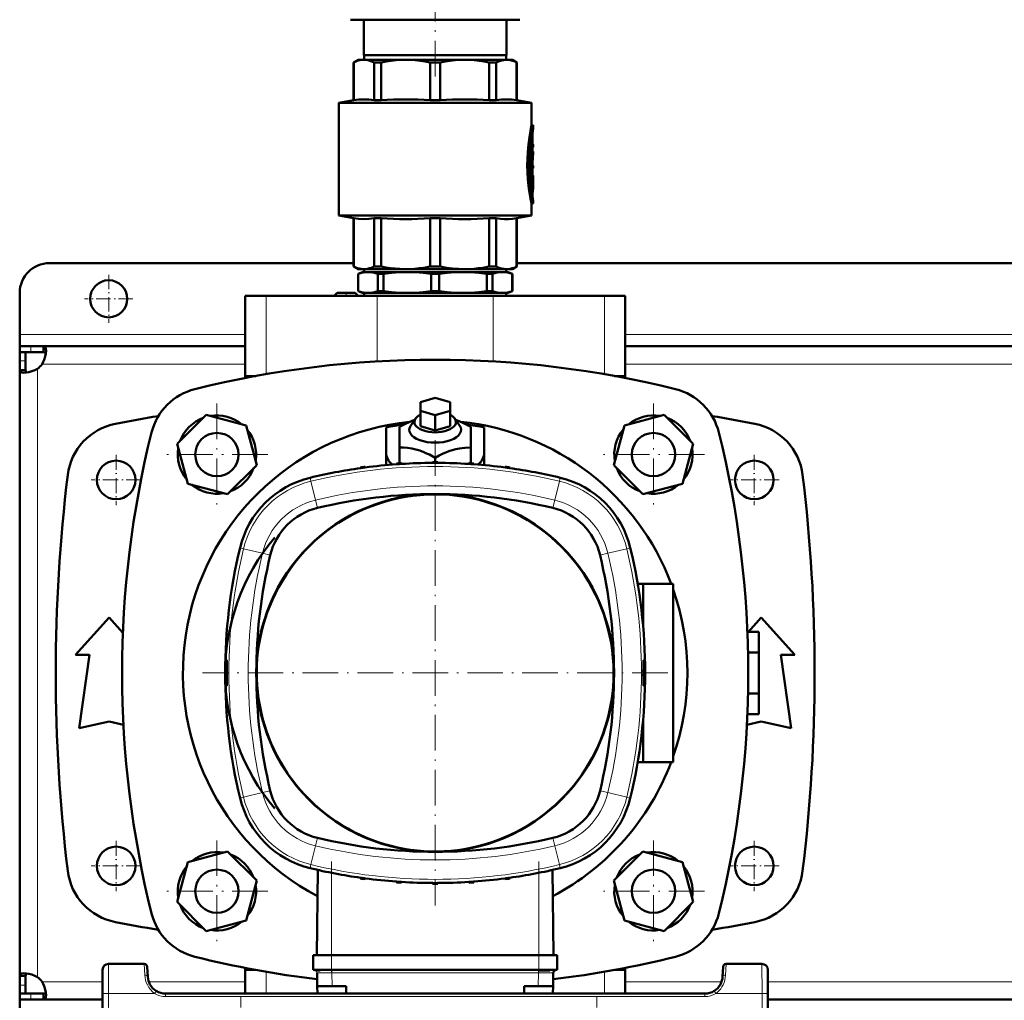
# Model space of a CAD drawing. Extents: x -1358 to 1757, y -1516 to 612.
# Tile 4 of 82: x -163 to 169, y -1279 to -949. Entities that reach past the tile are written whole.
import ezdxf

# ---------------------------------------------------------------- set-up
doc = ezdxf.new("R2010")
doc.units = 0
doc.linetypes.add('DASHDOT', pattern=[18.5, 12, -3, 0.5, -3])

msp = doc.modelspace()

# ---------------------------------------------------------------- linework, layer by layer
at = {"color": 7, "linetype": 'DASHDOT', "lineweight": 18}
for p, q in [((-23.21, -967.6), (-23.21, -900.63)), ((-96.75, -1077.82), (-96.75, -1112.14)), ((50.33, -1077.82), (50.33, -1112.14)), ((-23.22, -1090.18), (-23.22, -1246.87)), ((-79.59, -1094.98), (-113.91, -1094.98)), ((67.49, -1094.98), (33.17, -1094.98)), ((55.12, -1168.52), (-101.56, -1168.52)), ((-96.75, -1224.9), (-96.75, -1259.22)), ((50.33, -1224.9), (50.33, -1259.22)), ((-58.12, -1232.01), (-58.12, -1266.39)), ((11.68, -1232.01), (11.68, -1266.39)), ((-79.59, -1242.06), (-113.91, -1242.06)), ((67.49, -1242.06), (33.17, -1242.06))]:
    msp.add_line(p, q, dxfattribs=at)
at = {"color": 7, "lineweight": 50}
for p, q in [((-51.71, -948.52), (-43.36, -948.52)), ((-47.21, -960.52), (-47.21, -948.52)), ((-43.36, -948.52), (5.29, -948.52)), ((0.79, -960.52), (0.79, -948.52)), ((-49.21, -962.02), (-50.71, -962.89)), ((-49.21, -962.02), (-47.23, -962.02)), ((-47.23, -962.02), (-33.16, -962.02)), ((-23.21, -960.52), (-47.21, -960.52)), ((-47.11, -960.52), (-47.11, -962.02)), ((-33.16, -962.02), (-13.26, -962.02)), ((0.79, -960.52), (-23.21, -960.52)), ((-13.26, -962.02), (0.81, -962.02)), ((0.69, -960.52), (0.69, -962.02)), ((0.81, -962.02), (2.79, -962.02)), ((2.79, -962.02), (4.29, -962.89)), ((-50.71, -962.89), (-50.66, -962.89)), ((-50.71, -975.64), (-50.71, -962.89)), ((-50.66, -975.64), (-50.66, -962.89)), ((-43.8, -962.89), (-41.44, -962.89)), ((-43.8, -962.89), (-43.8, -975.64)), ((-41.44, -975.64), (-41.44, -962.89)), ((-24.88, -962.89), (-21.54, -962.89)), ((-24.88, -962.89), (-24.88, -975.64)), ((-21.54, -975.64), (-21.54, -962.89)), ((-4.98, -962.89), (-2.62, -962.89)), ((-4.98, -962.89), (-4.98, -975.64)), ((-2.62, -975.64), (-2.62, -962.89)), ((4.29, -962.89), (4.24, -962.89)), ((4.24, -962.89), (4.24, -975.64)), ((4.29, -975.64), (4.29, -962.89)), ((-50.71, -975.64), (-55.71, -976.52)), ((-23.21, -976.52), (-55.71, -976.52)), ((-55.71, -1014.52), (-55.71, -976.52)), ((-50.66, -975.64), (-50.71, -975.64)), ((-43.8, -975.64), (-41.44, -975.64)), ((-24.88, -975.64), (-21.54, -975.64)), ((-23.21, -976.52), (9.29, -976.52)), ((-4.98, -975.64), (-2.62, -975.64)), ((4.24, -975.64), (4.29, -975.64)), ((4.29, -975.64), (9.29, -976.52)), ((9.29, -984.07), (9.29, -976.52)), ((9.29, -984.07), (9.79, -984.07)), ((9.79, -984.97), (9.79, -984.07)), ((9.29, -989.32), (9.29, -987.96)), ((9.63, -986.92), (9.63, -990.52)), ((9.02, -990.05), (9.02, -999.61)), ((9.58, -989.32), (9.11, -989.32)), ((9.52, -989.77), (9.52, -999.61)), ((9.63, -994.45), (9.63, -989.77)), ((9.63, -990.52), (9.72, -990.52)), ((9.63, -991.42), (9.72, -991.42)), ((9.72, -990.52), (9.79, -990.52)), ((9.79, -991.42), (9.72, -991.42)), ((9.79, -991.42), (9.79, -990.52)), ((9.79, -992.93), (9.63, -992.93)), ((9.79, -993.81), (9.79, -992.93)), ((9.63, -997.6), (9.63, -996.23)), ((9.63, -996.23), (9.63, -997.6)), ((9.63, -997.6), (9.79, -997.6)), ((9.63, -998.5), (9.63, -1001.02)), ((9.79, -998.5), (9.63, -998.5)), ((9.63, -999.61), (9.63, -998.5)), ((9.79, -998.5), (9.79, -997.6)), ((9.02, -1001.47), (9.02, -1004.47)), ((9.58, -1000.06), (9.07, -1000.06)), ((9.07, -1001.02), (9.58, -1001.02)), ((9.29, -1001.02), (9.29, -1000.06)), ((9.52, -1001.47), (9.52, -1004.47)), ((9.58, -1001.02), (9.79, -1001.02)), ((9.79, -1001.92), (9.79, -1001.02)), ((9.02, -1004.49), (9.02, -1004.47)), ((9.58, -1004.92), (9.07, -1004.92)), ((9.29, -1006.59), (9.29, -1004.92)), ((9.63, -1004.47), (9.63, -1002.16)), ((9.74, -1002.51), (9.63, -1002.51)), ((9.79, -1001.92), (9.65, -1001.92)), ((9.78, -1001.92), (9.78, -1003.36)), ((9.79, -1004.64), (9.79, -1003.59)), ((9.29, -1010.47), (9.79, -1010.47)), ((9.29, -1014.52), (9.29, -1010.47)), ((9.79, -1010.47), (9.79, -1009.57)), ((-55.71, -1014.52), (-23.21, -1014.52)), ((-50.71, -1015.4), (-55.71, -1014.52)), ((-23.21, -1014.52), (9.29, -1014.52)), ((4.29, -1015.4), (9.29, -1014.52)), ((-50.71, -1015.4), (-50.66, -1015.4)), ((-50.71, -1031.66), (-50.71, -1015.4)), ((-50.66, -1031.66), (-50.66, -1015.4)), ((-43.8, -1015.4), (-41.44, -1015.4)), ((-43.8, -1015.4), (-43.8, -1031.66)), ((-41.44, -1031.66), (-41.44, -1015.4)), ((-24.88, -1015.4), (-23.21, -1015.4)), ((-24.88, -1015.4), (-24.88, -1031.66)), ((-23.21, -1015.4), (-21.54, -1015.4)), ((-21.54, -1031.66), (-21.54, -1015.4)), ((-4.98, -1015.4), (-2.62, -1015.4)), ((-4.98, -1015.4), (-4.98, -1031.66)), ((-2.62, -1031.66), (-2.62, -1015.4)), ((4.24, -1015.4), (4.29, -1015.4)), ((4.24, -1015.4), (4.24, -1031.66)), ((4.29, -1031.66), (4.29, -1015.4)), ((-50.71, -1030.52), (-153.21, -1030.52)), ((-50.71, -1031.66), (-50.66, -1031.66)), ((-49.21, -1032.52), (-50.71, -1031.66)), ((-43.8, -1031.66), (-41.44, -1031.66)), ((-24.88, -1031.66), (-23.21, -1031.66)), ((-23.21, -1031.66), (-21.54, -1031.66)), ((-4.98, -1031.66), (-2.62, -1031.66)), ((2.79, -1032.52), (4.29, -1031.66)), ((4.24, -1031.66), (4.29, -1031.66)), ((269.29, -1030.52), (4.29, -1030.52)), ((-49.21, -1032.52), (-47.23, -1032.52)), ((-47.71, -1033.52), (-49.21, -1034.07)), ((-49.17, -1034.07), (-49.21, -1034.07)), ((-49.21, -1039.98), (-49.21, -1034.07)), ((-49.17, -1039.98), (-49.17, -1034.07)), ((-45.84, -1033.52), (-47.71, -1033.52)), ((-47.23, -1032.52), (-33.16, -1032.52)), ((-47.11, -1033.52), (-47.11, -1032.52)), ((-32.58, -1033.52), (-45.84, -1033.52)), ((-42.51, -1039.98), (-42.51, -1034.07)), ((-40.63, -1034.07), (-42.51, -1034.07)), ((-40.63, -1039.98), (-40.63, -1034.07)), ((-33.16, -1032.52), (-23.21, -1032.52)), ((-23.21, -1033.52), (-32.58, -1033.52)), ((-24.54, -1039.98), (-24.54, -1034.07)), ((-23.21, -1034.07), (-24.54, -1034.07)), ((-23.21, -1032.52), (-13.26, -1032.52)), ((-13.83, -1033.52), (-23.21, -1033.52)), ((-21.87, -1034.07), (-23.21, -1034.07)), ((-21.87, -1039.98), (-21.87, -1034.07)), ((-0.57, -1033.52), (-13.83, -1033.52)), ((-13.26, -1032.52), (0.81, -1032.52)), ((-3.9, -1034.07), (-5.79, -1034.07)), ((-5.79, -1039.98), (-5.79, -1034.07)), ((-3.9, -1039.98), (-3.9, -1034.07)), ((1.29, -1033.52), (-0.57, -1033.52)), ((0.69, -1033.52), (0.69, -1032.52)), ((0.81, -1032.52), (2.79, -1032.52)), ((1.29, -1033.52), (2.79, -1034.07)), ((2.76, -1039.98), (2.76, -1034.07)), ((2.79, -1034.07), (2.76, -1034.07)), ((2.79, -1039.98), (2.79, -1034.07)), ((-163.21, -1054.52), (-163.21, -1040.52)), ((-87.21, -1041.52), (-80.21, -1041.52)), ((-87.21, -1068.52), (-87.21, -1041.52)), ((-42.71, -1041.52), (-80.21, -1041.52)), ((-56.21, -1040.52), (-57.21, -1041.52)), ((-49.21, -1041.52), (-57.21, -1041.52)), ((-50.21, -1040.52), (-56.21, -1040.52)), ((-50.21, -1040.52), (-49.21, -1041.52)), ((-49.17, -1039.98), (-49.21, -1039.98)), ((-47.71, -1040.52), (-49.21, -1039.98)), ((-45.84, -1040.52), (-47.71, -1040.52)), ((-47.11, -1041.52), (-47.11, -1040.52)), ((-32.58, -1040.52), (-45.84, -1040.52)), ((-42.71, -1041.52), (-3.71, -1041.52)), ((-40.63, -1039.98), (-42.51, -1039.98)), ((-23.21, -1040.52), (-32.58, -1040.52)), ((-23.21, -1039.98), (-24.54, -1039.98)), ((-21.87, -1039.98), (-23.21, -1039.98)), ((-13.83, -1040.52), (-23.21, -1040.52)), ((-0.57, -1040.52), (-13.83, -1040.52)), ((-3.9, -1039.98), (-5.79, -1039.98)), ((33.79, -1041.52), (-3.71, -1041.52)), ((1.29, -1040.52), (-0.57, -1040.52)), ((0.69, -1041.52), (0.69, -1040.52)), ((1.29, -1040.52), (2.79, -1039.98)), ((2.79, -1039.98), (2.76, -1039.98)), ((33.79, -1041.52), (40.79, -1041.52)), ((40.79, -1068.52), (40.79, -1041.52)), ((-163.21, -1058.52), (-163.21, -1054.52)), ((-163.21, -1058.52), (-163.21, -1060.52)), ((-159.51, -1058.52), (-163.21, -1058.52)), ((-163.21, -1060.52), (-163.12, -1060.52)), ((-163.21, -1060.52), (-163.21, -1063.39)), ((-159.51, -1060.52), (-163.21, -1060.52)), ((-161.21, -1060.52), (-161.21, -1063.39)), ((-155.18, -1058.52), (-159.51, -1058.52)), ((-159.51, -1060.52), (-155.18, -1060.52)), ((-155.18, -1058.52), (-155.18, -1060.52)), ((-87.21, -1058.52), (-155.18, -1058.52)), ((232.79, -1058.52), (40.79, -1058.52)), ((-163.21, -1063.39), (-163.21, -1066.55)), ((-161.21, -1066.55), (-161.21, -1063.39)), ((-163.21, -1066.55), (-161.21, -1066.55)), ((-163.21, -1066.55), (-163.21, -1168.52)), ((-87.21, -1068.52), (-83.67, -1068.52)), ((-87.21, -1069.19), (-87.21, -1068.52)), ((-83.67, -1068.52), (-87.21, -1068.52)), ((37.26, -1068.52), (40.79, -1068.52)), ((40.79, -1068.52), (37.26, -1068.52)), ((40.79, -1069.19), (40.79, -1068.52)), ((-28.21, -1077.36), (-23.21, -1075.92)), ((-28.21, -1080.25), (-28.21, -1077.36)), ((-23.21, -1075.92), (-18.21, -1077.36)), ((-18.21, -1077.36), (-18.21, -1080.25)), ((-23.21, -1081.69), (-28.21, -1080.25)), ((-28.21, -1085.44), (-28.21, -1080.25)), ((-18.21, -1080.25), (-23.21, -1081.69)), ((-18.21, -1085.44), (-18.21, -1080.25)), ((-100.33, -1081.6), (-110.13, -1091.4)), ((-86.95, -1085.19), (-100.33, -1081.6)), ((-29.81, -1082.83), (-31.44, -1085.14)), ((-23.21, -1086.89), (-23.21, -1081.69)), ((-16.61, -1082.83), (-14.98, -1085.14)), ((53.92, -1081.6), (40.53, -1085.19)), ((63.71, -1091.4), (53.92, -1081.6)), ((-83.36, -1098.57), (-86.95, -1085.19)), ((-39.71, -1085.82), (-39.71, -1094.39)), ((-35.21, -1092.59), (-35.21, -1085.66)), ((-23.21, -1086.89), (-28.21, -1085.44)), ((-18.21, -1085.44), (-23.21, -1086.89)), ((-11.21, -1085.66), (-11.21, -1092.59)), ((-6.71, -1085.82), (-6.71, -1094.39)), ((40.53, -1085.19), (36.95, -1098.57)), ((-110.13, -1091.4), (-106.55, -1104.78)), ((60.13, -1104.78), (63.71, -1091.4)), ((-39.71, -1094.39), (-39.71, -1098.53)), ((-35.21, -1097.86), (-35.21, -1092.59)), ((-11.21, -1097.86), (-11.21, -1092.59)), ((-6.71, -1098.53), (-6.71, -1094.39)), ((-36.25, -1098.25), (-36.25, -1098)), ((-35.02, -1097.91), (-35.21, -1097.86)), ((-34.52, -1098.13), (-34.53, -1097.88)), ((-34.31, -1098.12), (-34.52, -1098.05)), ((-24.11, -1097.78), (-24.1, -1097.53)), ((-23.21, -1097.52), (-23.21, -1096.05)), ((-22.33, -1097.78), (-22.33, -1097.53)), ((-11.91, -1098.06), (-12.11, -1098.12)), ((-11.91, -1098.13), (-11.91, -1097.88)), ((-11.21, -1097.86), (-11.4, -1097.91)), ((-10.18, -1098.25), (-10.19, -1098)), ((-93.16, -1108.37), (-83.36, -1098.57)), ((-48.35, -1099.54), (-48.34, -1099.29)), ((-46.76, -1099.32), (-46.77, -1099.07)), ((0.33, -1099.32), (0.34, -1099.07)), ((1.92, -1099.54), (1.91, -1099.29)), ((36.95, -1098.57), (46.74, -1108.37)), ((-106.55, -1104.78), (-93.16, -1108.37)), ((46.74, -1108.37), (60.13, -1104.78)), ((45.01, -1138.52), (46.85, -1138.52)), ((46.85, -1138.52), (46.85, -1152.87)), ((57.02, -1138.52), (46.85, -1138.52)), ((57.02, -1198.52), (57.02, -1138.52)), ((-144.43, -1162.4), (-133.06, -1149.9)), ((-133.06, -1149.9), (-128.44, -1154.98)), ((82.3, -1154.67), (86.64, -1149.9)), ((86.64, -1149.9), (98.02, -1162.4)), ((82, -1154.67), (85.79, -1154.67)), ((85.79, -1154.67), (85.79, -1161.59)), ((-139.68, -1162.4), (-144.43, -1162.4)), ((-143.18, -1187.15), (-139.68, -1162.4)), ((82.22, -1161.59), (85.79, -1161.59)), ((85.79, -1161.59), (85.79, -1175.45)), ((93.27, -1162.4), (96.77, -1187.15)), ((98.02, -1162.4), (93.27, -1162.4)), ((-163.21, -1270.49), (-163.21, -1168.52)), ((82.22, -1175.45), (85.79, -1175.45)), ((85.79, -1175.45), (85.79, -1182.38)), ((46.85, -1184.17), (46.85, -1198.52)), ((82, -1182.38), (85.79, -1182.38)), ((-133.06, -1184.9), (-143.18, -1187.15)), ((-128.25, -1185.97), (-133.06, -1184.9)), ((86.64, -1184.9), (81.84, -1185.97)), ((96.77, -1187.15), (86.64, -1184.9)), ((45.01, -1198.52), (46.85, -1198.52)), ((46.85, -1198.52), (57.02, -1198.52)), ((-93.16, -1228.68), (-106.55, -1232.26)), ((-83.36, -1238.48), (-93.16, -1228.68)), ((46.74, -1228.68), (36.95, -1238.48)), ((60.13, -1232.26), (46.74, -1228.68)), ((-106.55, -1232.26), (-110.13, -1245.65)), ((63.71, -1245.65), (60.13, -1232.26)), ((-62.78, -1234.87), (-63.11, -1263.52)), ((16.34, -1234.87), (16.68, -1263.52)), ((-86.95, -1251.86), (-83.36, -1238.48)), ((-48.35, -1237.51), (-48.34, -1237.76)), ((-46.76, -1237.73), (-46.77, -1237.98)), ((-36.25, -1238.8), (-36.25, -1239.05)), ((-34.52, -1238.92), (-34.53, -1239.17)), ((-24.11, -1239.27), (-24.1, -1239.52)), ((-22.33, -1239.27), (-22.33, -1239.52)), ((-11.91, -1238.92), (-11.91, -1239.17)), ((-10.18, -1238.8), (-10.19, -1239.05)), ((0.33, -1237.73), (0.34, -1237.98)), ((1.92, -1237.51), (1.91, -1237.76)), ((36.95, -1238.48), (40.53, -1251.86)), ((-110.13, -1245.65), (-100.33, -1255.45)), ((53.92, -1255.45), (63.71, -1245.65)), ((-100.33, -1255.45), (-86.95, -1251.86)), ((40.53, -1251.86), (53.92, -1255.45)), ((-64.31, -1268.52), (-64.31, -1263.52)), ((-62.49, -1263.52), (-64.31, -1263.52)), ((-58.1, -1263.52), (-62.49, -1263.52)), ((-58.1, -1263.52), (11.67, -1263.52)), ((16.06, -1263.52), (11.67, -1263.52)), ((17.88, -1263.52), (16.06, -1263.52)), ((17.88, -1268.52), (17.88, -1263.52)), ((-121.23, -1266.52), (-133.29, -1266.52)), ((86.87, -1266.52), (74.81, -1266.52)), ((-163.21, -1270.49), (-161.21, -1270.49)), ((-163.21, -1273.66), (-163.21, -1270.49)), ((-161.21, -1273.66), (-161.21, -1270.49)), ((-135.29, -1268.51), (-135.33, -1276.47)), ((-120.05, -1270.84), (-120.23, -1267.47)), ((-87.21, -1268.52), (-87.21, -1267.86)), ((-83.67, -1268.52), (-87.21, -1268.52)), ((-87.21, -1268.52), (-83.67, -1268.52)), ((-87.21, -1268.52), (-87.21, -1276.52)), ((-62.49, -1268.52), (-64.31, -1268.52)), ((-63.11, -1268.77), (-61.98, -1268.77)), ((-62.93, -1274.02), (-63.01, -1269.5)), ((-58.1, -1268.52), (-62.49, -1268.52)), ((-58.1, -1268.52), (11.67, -1268.52)), ((16.06, -1268.52), (11.67, -1268.52)), ((11.67, -1268.77), (13.68, -1268.77)), ((13.68, -1268.77), (15.41, -1268.77)), ((17.88, -1268.52), (16.06, -1268.52)), ((16.5, -1274.02), (16.58, -1269.5)), ((40.79, -1268.52), (37.26, -1268.52)), ((37.26, -1268.52), (40.79, -1268.52)), ((40.79, -1268.52), (40.79, -1267.86)), ((40.79, -1268.52), (40.79, -1276.52)), ((73.81, -1267.47), (73.64, -1270.84)), ((88.87, -1268.51), (88.91, -1276.47)), ((-163.21, -1276.52), (-163.21, -1273.66)), ((-161.21, -1276.52), (-161.21, -1273.66)), ((-120.05, -1270.92), (-120.05, -1270.84)), ((-163.21, -1276.52), (-161.21, -1276.52)), ((-163.21, -1278.52), (-163.21, -1276.52)), ((-159.51, -1276.52), (-163.21, -1276.52)), ((-155.18, -1276.52), (-159.51, -1276.52)), ((-155.18, -1278.52), (-155.18, -1276.52)), ((-135.71, -1348.52), (-135.33, -1276.47)), ((67.64, -1276.52), (-114.06, -1276.52)), ((-101.22, -1276.52), (-101.21, -1276.52)), ((-99.21, -1276.52), (-98.21, -1276.52)), ((-99.21, -1276.52), (-98.21, -1276.52)), ((-98.21, -1276.52), (40.79, -1276.52)), ((-62.89, -1276.53), (-62.93, -1274.02)), ((-62.93, -1274.02), (-57.94, -1274.02)), ((-53.22, -1274.02), (-57.94, -1274.02)), ((-53.22, -1276.53), (-53.22, -1274.02)), ((6.78, -1276.53), (6.78, -1274.02)), ((11.5, -1274.02), (6.78, -1274.02)), ((16.5, -1274.02), (11.5, -1274.02)), ((16.46, -1276.53), (16.5, -1274.02)), ((41.79, -1276.52), (40.79, -1276.52)), ((41.79, -1276.52), (40.79, -1276.52)), ((88.91, -1276.47), (89.29, -1348.52)), ((-163.21, -1278.52), (-163.21, -1282.52)), ((-159.51, -1278.52), (-163.21, -1278.52)), ((-155.18, -1278.52), (-159.51, -1278.52)), ((-135.34, -1278.52), (-155.18, -1278.52)), ((184.66, -1278.52), (88.92, -1278.52))]:
    msp.add_line(p, q, dxfattribs=at)
at = {"color": 7, "linetype": 'DASHDOT', "lineweight": 18, "ltscale": 0.006202}
msp.add_line((9.43, -986.92), (9.68, -986.92), dxfattribs=at)
at = {"color": 7, "lineweight": 18}
for p, q in [((9.45, -986.92), (9.63, -986.92)), ((9.58, -986.16), (9.66, -986.16)), ((9.05, -989.77), (9.52, -989.77)), ((9.02, -999.61), (9.52, -999.61)), ((9.02, -1001.47), (9.52, -1001.47)), ((9.02, -1004.47), (9.52, -1004.47)), ((9.63, -1003.34), (9.72, -1003.34)), ((9.29, -1006.25), (9.69, -1006.25)), ((9.61, -1008.59), (9.67, -1008.59)), ((-80.21, -1067.91), (-80.21, -1041.52)), ((-42.71, -1063.59), (-42.71, -1041.52)), ((-3.71, -1063.59), (-3.71, -1041.52)), ((33.79, -1067.91), (33.79, -1041.52)), ((-87.21, -1054.52), (-163.21, -1054.52)), ((232.79, -1054.52), (40.79, -1054.52)), ((-159.51, -1058.52), (-159.51, -1060.52)), ((-163.21, -1063.39), (-161.21, -1063.39)), ((-87.21, -1064.52), (-155.67, -1064.52)), ((232.79, -1064.52), (40.79, -1064.52)), ((-157.21, -1066.06), (-157.21, -1168.52)), ((-65.06, -1103.97), (-65.35, -1102.77)), ((-65.06, -1103.97), (-63.53, -1110.32)), ((18.62, -1103.97), (17.1, -1110.32)), ((18.62, -1103.97), (18.91, -1102.77)), ((-62.89, -1112.97), (-63.53, -1110.32)), ((16.46, -1112.97), (17.1, -1110.32)), ((-88.97, -1126.39), (-88.16, -1126.59)), ((-88.16, -1126.59), (-87.77, -1126.68)), ((-87.77, -1126.68), (-81.42, -1128.21)), ((41.34, -1126.68), (34.99, -1128.21)), ((41.34, -1126.68), (41.8, -1126.57)), ((41.8, -1126.57), (42.53, -1126.39)), ((-78.77, -1128.85), (-81.42, -1128.21)), ((32.34, -1128.85), (34.99, -1128.21)), ((-157.21, -1270.99), (-157.21, -1168.52)), ((-88.23, -1210.47), (-88.97, -1210.65)), ((-87.77, -1210.36), (-88.23, -1210.47)), ((-87.77, -1210.36), (-81.42, -1208.84)), ((-78.77, -1208.2), (-81.42, -1208.84)), ((32.34, -1208.2), (34.99, -1208.84)), ((41.34, -1210.36), (34.99, -1208.84)), ((41.34, -1210.36), (41.73, -1210.46)), ((41.73, -1210.46), (42.53, -1210.65)), ((-62.89, -1224.08), (-63.53, -1226.73)), ((16.46, -1224.08), (17.1, -1226.73)), ((-65.06, -1233.08), (-63.53, -1226.73)), ((18.62, -1233.08), (17.1, -1226.73)), ((-65.06, -1233.08), (-65.35, -1234.27)), ((18.62, -1233.08), (18.91, -1234.27)), ((-58.12, -1235.86), (-58.12, -1263.52)), ((11.68, -1235.86), (11.68, -1263.52)), ((-58.1, -1268.52), (-58.1, -1263.52)), ((11.67, -1268.52), (11.67, -1263.52)), ((-133.29, -1266.52), (-133.33, -1276.47)), ((-121.23, -1266.52), (-121.05, -1270.26)), ((74.63, -1270.26), (74.81, -1266.52)), ((86.91, -1276.47), (86.87, -1266.52)), ((-80.21, -1269.14), (-80.21, -1276.52)), ((-61.98, -1268.77), (-61.61, -1268.77)), ((-58.1, -1268.77), (-58.1, -1268.52)), ((-58.1, -1268.77), (-58.01, -1268.77)), ((-58.09, -1269.5), (-58.01, -1269.5)), ((-58.01, -1269.5), (-58.01, -1268.77)), ((-58.01, -1268.77), (11.58, -1268.77)), ((11.58, -1269.5), (-58.01, -1269.5)), ((-57.94, -1274.02), (-58.01, -1269.5)), ((11.5, -1274.02), (11.58, -1269.5)), ((11.58, -1269.5), (11.58, -1268.77)), ((11.58, -1268.77), (11.67, -1268.77)), ((11.58, -1269.5), (11.65, -1269.5)), ((11.67, -1268.77), (11.67, -1268.52)), ((15.41, -1268.77), (15.77, -1268.77)), ((33.79, -1269.14), (33.79, -1276.52)), ((-163.21, -1273.66), (-161.21, -1273.66)), ((-135.31, -1272.52), (-155.67, -1272.52)), ((-87.21, -1272.52), (-119.72, -1272.52)), ((73.3, -1272.52), (40.79, -1272.52)), ((184.69, -1272.52), (88.89, -1272.52)), ((-159.51, -1278.52), (-159.51, -1276.52)), ((-133.33, -1276.47), (-133.71, -1348.52)), ((-117.74, -1276.47), (-133.33, -1276.47)), ((-117.37, -1275.87), (-117.74, -1276.47)), ((-117.22, -1275.63), (-117.37, -1275.87)), ((-114.06, -1277.52), (-114.06, -1276.52)), ((-114.06, -1276.52), (-114.06, -1276.52)), ((67.64, -1277.52), (67.64, -1276.52)), ((70.8, -1275.63), (70.96, -1275.87)), ((70.96, -1275.87), (71.33, -1276.47)), ((86.91, -1276.47), (71.33, -1276.47)), ((86.91, -1276.47), (87.29, -1348.52)), ((67.64, -1277.52), (-114.06, -1277.52))]:
    msp.add_line(p, q, dxfattribs=at)
at = {"color": 7, "linetype": 'DASHDOT', "lineweight": 18, "ltscale": 0.017453}
msp.add_line((9.69, -989.77), (8.99, -989.77), dxfattribs=at)
at = {"color": 7, "linetype": 'DASHDOT', "lineweight": 18, "ltscale": 0.002795}
msp.add_line((9.73, -990.97), (9.62, -990.97), dxfattribs=at)
at = {"color": 7, "linetype": 'DASHDOT', "lineweight": 18, "ltscale": 0.018414}
msp.add_line((9.69, -999.61), (8.96, -999.61), dxfattribs=at)
at = {"color": 7, "linetype": 'DASHDOT', "lineweight": 18, "ltscale": 0.016796}
msp.add_line((9.63, -1001.47), (8.96, -1001.47), dxfattribs=at)
at = {"color": 7, "linetype": 'DASHDOT', "lineweight": 18, "ltscale": 0.018399}
msp.add_line((9.69, -1004.47), (8.96, -1004.47), dxfattribs=at)
at = {"color": 7, "linetype": 'DASHDOT', "lineweight": 18, "ltscale": 0.003732}
msp.add_line((9.76, -1002.96), (9.61, -1002.96), dxfattribs=at)
at = {"color": 7, "linetype": 'DASHDOT', "lineweight": 18, "ltscale": 0.000796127}
msp.add_line((9.62, -1002.16), (9.65, -1002.16), dxfattribs=at)
at = {"color": 7, "linetype": 'DASHDOT', "lineweight": 18, "ltscale": 0.011948}
msp.add_line((9.25, -1007.47), (9.73, -1007.47), dxfattribs=at)
at = {"color": 7, "linetype": 'DASHDOT', "lineweight": 18, "ltscale": 0.40625}
for p, q in [((-133.21, -1034.4), (-133.21, -1050.65)), ((-125.08, -1042.52), (-141.33, -1042.52))]:
    msp.add_line(p, q, dxfattribs=at)
at = {"color": 7, "linetype": 'DASHDOT', "lineweight": 18, "ltscale": 0.030017}
msp.add_line((-53.21, -1040.42), (-53.21, -1041.62), dxfattribs=at)
at = {"color": 7, "linetype": 'DASHDOT', "lineweight": 18, "ltscale": 0.422498}
for p, q in [((-130.71, -1095.07), (-130.71, -1111.97)), ((84.29, -1095.07), (84.29, -1111.97)), ((-130.71, -1225.07), (-130.71, -1241.97)), ((84.29, -1225.07), (84.29, -1241.97))]:
    msp.add_line(p, q, dxfattribs=at)
at = {"color": 7, "linetype": 'DASHDOT', "lineweight": 18, "ltscale": 0.4225}
for p, q in [((-122.26, -1103.52), (-139.16, -1103.52)), ((92.74, -1103.52), (75.84, -1103.52)), ((-122.26, -1233.52), (-139.16, -1233.52)), ((92.74, -1233.52), (75.84, -1233.52))]:
    msp.add_line(p, q, dxfattribs=at)
at = {"color": 7, "linetype": 'DASHDOT', "lineweight": 18, "ltscale": 0.006758}
msp.add_line((-93.34, -1168.52), (-93.61, -1168.52), dxfattribs=at)
at = {"color": 7, "linetype": 'DASHDOT', "lineweight": 18, "ltscale": 0.006743}
msp.add_line((46.9, -1168.52), (47.17, -1168.52), dxfattribs=at)
at = {"color": 7, "linetype": 'DASHDOT', "lineweight": 18, "ltscale": 0.15}
for p, q in [((-58.1, -1269.02), (-58.1, -1263.02)), ((11.67, -1269.02), (11.67, -1263.02))]:
    msp.add_line(p, q, dxfattribs=at)
at = {"color": 7, "linetype": 'DASHDOT', "lineweight": 18, "ltscale": 0.292499}
for p, q in [((-88.71, -1277.67), (-88.71, -1289.37)), ((31.29, -1277.67), (31.29, -1289.37))]:
    msp.add_line(p, q, dxfattribs=at)
at = {"color": 7, "lineweight": 50}
for points in [[(-47.23, -962.02), (-47.85, -962.05), (-48.49, -962.14), (-49.13, -962.29), (-49.77, -962.5), (-50.66, -962.89)], [(-43.8, -962.89), (-44.87, -962.44), (-45.9, -962.16), (-46.57, -962.06), (-47.23, -962.02)], [(-33.16, -962.02), (-34.76, -962.06), (-36.38, -962.16), (-38.02, -962.33), (-39.7, -962.57), (-41.44, -962.89)], [(-24.88, -962.89), (-26.62, -962.57), (-28.3, -962.33), (-29.94, -962.16), (-31.56, -962.06), (-33.16, -962.02)], [(-13.26, -962.02), (-14.86, -962.06), (-16.48, -962.16), (-18.12, -962.33), (-19.8, -962.57), (-21.54, -962.89)], [(-4.98, -962.89), (-6.72, -962.57), (-8.4, -962.33), (-10.04, -962.16), (-11.66, -962.06), (-13.26, -962.02)], [(0.81, -962.02), (-0.19, -962.1), (-1.2, -962.33), (-2.25, -962.72), (-2.62, -962.89)], [(0.81, -962.02), (1.64, -962.08), (2.48, -962.23), (3.35, -962.5), (4.24, -962.89)], [(-43.8, -975.64), (-45.52, -975.44), (-47.23, -975.38), (-48.94, -975.44), (-50.66, -975.64)], [(4.24, -975.64), (2.52, -975.44), (0.81, -975.38), (-0.9, -975.44), (-2.62, -975.64)], [(9.29, -984.07), (8.91, -985.91), (8.54, -988.05), (8.21, -990.51), (7.97, -993.08), (7.85, -995.34), (7.82, -997.63), (7.88, -999.91), (8.03, -1002.24), (8.26, -1004.5), (8.5, -1006.2), (8.95, -1008.83), (9.29, -1010.47)], [(9.79, -984.07), (9.58, -985.1), (9.22, -987), (8.97, -988.59), (8.75, -990.33), (8.53, -992.59), (8.37, -995.41), (8.34, -997.14), (8.36, -998.88), (8.48, -1001.28), (8.68, -1003.61), (8.91, -1005.46), (9.31, -1008.05), (9.79, -1010.47)], [(9.79, -1009.57), (9.6, -1008.54), (9.3, -1006.63), (9.1, -1005.2), (8.9, -1003.37), (8.72, -1001.05), (8.61, -997.98), (8.61, -996.17), (8.67, -994.38), (8.82, -992.07), (9.01, -990.08), (9.36, -987.5), (9.79, -984.97)], [(9.58, -989.32), (9.57, -989.32), (9.57, -989.33), (9.57, -989.33), (9.56, -989.34), (9.55, -989.38), (9.52, -989.77)], [(9.63, -989.77), (9.61, -989.47), (9.6, -989.37), (9.59, -989.34), (9.58, -989.33), (9.58, -989.32), (9.58, -989.32)], [(9.72, -990.52), (9.72, -990.52), (9.72, -990.53), (9.71, -990.53), (9.7, -990.59), (9.69, -990.87), (9.7, -991.37), (9.71, -991.42), (9.72, -991.42), (9.72, -991.42), (9.72, -991.42)], [(9.08, -1000.06), (9.07, -1000.06), (9.07, -1000.06), (9.07, -1000.06), (9.06, -1000.05), (9.05, -1000.01), (9.02, -999.61)], [(9.07, -1001.02), (9.07, -1001.02), (9.07, -1001.03), (9.06, -1001.03), (9.06, -1001.04), (9.05, -1001.08), (9.02, -1001.47)], [(9.52, -999.61), (9.54, -999.91), (9.55, -1000.02), (9.56, -1000.05), (9.57, -1000.06), (9.57, -1000.06), (9.58, -1000.06)], [(9.58, -1001.02), (9.57, -1001.02), (9.57, -1001.03), (9.57, -1001.03), (9.56, -1001.04), (9.55, -1001.08), (9.52, -1001.47)], [(9.58, -1000.06), (9.58, -1000.06), (9.58, -1000.06), (9.59, -1000.06), (9.59, -1000.04), (9.6, -1000.01), (9.63, -999.61)], [(9.52, -1004.47), (9.54, -1004.77), (9.55, -1004.88), (9.56, -1004.91), (9.57, -1004.92), (9.57, -1004.92), (9.58, -1004.92)], [(9.58, -1004.92), (9.58, -1004.92), (9.58, -1004.92), (9.59, -1004.92), (9.59, -1004.9), (9.6, -1004.87), (9.63, -1004.47)], [(9.63, -1002.16), (9.64, -1001.95), (9.64, -1001.93), (9.65, -1001.93), (9.65, -1001.92), (9.65, -1001.92)], [(9.74, -1002.51), (9.73, -1002.51), (9.73, -1002.51), (9.73, -1002.52), (9.72, -1002.59), (9.71, -1002.99), (9.72, -1003.34)], [(9.75, -1002.57), (9.74, -1002.52), (9.74, -1002.51), (9.74, -1002.51), (9.74, -1002.51)], [(9.69, -1006.25), (9.63, -1007), (9.63, -1007.91), (9.67, -1008.59)], [(-43.8, -1015.4), (-45.52, -1015.6), (-47.23, -1015.67), (-48.94, -1015.6), (-50.66, -1015.4)], [(4.24, -1015.4), (2.82, -1015.58), (1.47, -1015.66), (0.15, -1015.66), (-1.2, -1015.58), (-2.62, -1015.4)], [(-50.66, -1031.66), (-49.98, -1031.96), (-49.34, -1032.19), (-48.7, -1032.36), (-48.06, -1032.47), (-47.23, -1032.52)], [(-47.23, -1032.52), (-46.6, -1032.49), (-45.97, -1032.4), (-45.33, -1032.25), (-44.69, -1032.04), (-43.8, -1031.66)], [(-41.44, -1031.66), (-39.8, -1031.96), (-38.25, -1032.19), (-36.7, -1032.36), (-35.17, -1032.47), (-33.16, -1032.52)], [(-33.16, -1032.52), (-31.65, -1032.49), (-30.13, -1032.4), (-28.58, -1032.25), (-27.04, -1032.04), (-24.88, -1031.66)], [(-13.26, -1032.52), (-15.31, -1032.47), (-17.36, -1032.31), (-19.4, -1032.04), (-21.54, -1031.66)], [(-13.26, -1032.52), (-11.75, -1032.49), (-10.23, -1032.4), (-8.68, -1032.25), (-7.14, -1032.04), (-4.98, -1031.66)], [(-2.62, -1031.66), (-1.94, -1031.96), (-1.3, -1032.19), (-0.65, -1032.36), (-0.02, -1032.47), (0.81, -1032.52)], [(0.81, -1032.52), (1.44, -1032.49), (2.07, -1032.4), (2.71, -1032.25), (3.35, -1032.04), (4.24, -1031.66)], [(-45.84, -1033.52), (-46.96, -1033.59), (-48.07, -1033.77), (-49.17, -1034.07)], [(-42.51, -1034.07), (-43.62, -1033.77), (-44.73, -1033.59), (-45.84, -1033.52)], [(-32.58, -1033.52), (-35.27, -1033.59), (-37.95, -1033.77), (-40.63, -1034.07)], [(-24.54, -1034.07), (-27.22, -1033.77), (-29.9, -1033.59), (-32.58, -1033.52)], [(-13.83, -1033.52), (-16.52, -1033.59), (-19.2, -1033.77), (-21.87, -1034.07)], [(-5.79, -1034.07), (-8.47, -1033.77), (-11.15, -1033.59), (-13.83, -1033.52)], [(-0.57, -1033.52), (-1.69, -1033.59), (-2.8, -1033.77), (-3.9, -1034.07)], [(2.76, -1034.07), (1.65, -1033.77), (0.54, -1033.59), (-0.57, -1033.52)], [(-49.17, -1039.98), (-48.07, -1040.28), (-46.96, -1040.46), (-45.84, -1040.52)], [(-45.84, -1040.52), (-44.73, -1040.46), (-43.62, -1040.28), (-42.51, -1039.98)], [(-40.63, -1039.98), (-37.95, -1040.28), (-35.27, -1040.46), (-32.58, -1040.52)], [(-32.58, -1040.52), (-29.9, -1040.46), (-27.22, -1040.28), (-24.54, -1039.98)], [(-21.87, -1039.98), (-19.2, -1040.28), (-16.52, -1040.46), (-13.83, -1040.52)], [(-13.83, -1040.52), (-11.15, -1040.46), (-8.47, -1040.28), (-5.79, -1039.98)], [(-3.9, -1039.98), (-2.8, -1040.28), (-1.69, -1040.46), (-0.57, -1040.52)], [(-0.57, -1040.52), (0.54, -1040.46), (1.65, -1040.28), (2.76, -1039.98)], [(-154.33, -1059.95), (-154.41, -1060.89), (-154.63, -1061.95), (-154.98, -1063.05), (-155.3, -1063.8), (-155.67, -1064.52)], [(-155.18, -1058.52), (-154.99, -1058.54), (-154.83, -1058.6), (-154.69, -1058.69), (-154.57, -1058.83), (-154.48, -1059), (-154.41, -1059.22), (-154.35, -1059.55), (-154.33, -1059.95)], [(-155.18, -1060.52), (-154.84, -1060.57), (-154.59, -1060.71), (-154.42, -1060.96)], [(-161.79, -1067.4), (-162.44, -1067.34), (-162.7, -1067.27), (-162.9, -1067.16), (-163.06, -1067.02), (-163.16, -1066.85), (-163.21, -1066.55)], [(-157.21, -1066.06), (-158.16, -1066.54), (-159.13, -1066.91), (-160.1, -1067.18), (-161.02, -1067.35), (-161.79, -1067.4)], [(-160.77, -1067.31), (-161.02, -1067.15), (-161.16, -1066.89), (-161.21, -1066.55)], [(-35.21, -1085.66), (-33.47, -1084.72), (-31.79, -1083.94), (-30.14, -1083.31)], [(-16.27, -1083.31), (-15.1, -1083.74), (-13.9, -1084.26), (-12.57, -1084.91), (-11.21, -1085.66)], [(-23.21, -1096.05), (-25.15, -1095.01), (-26.09, -1094.57), (-27.02, -1094.17), (-28.39, -1093.66), (-29.76, -1093.25), (-31.13, -1092.95), (-32.52, -1092.74), (-33.84, -1092.63), (-35.21, -1092.59)], [(-11.21, -1092.59), (-13.15, -1092.67), (-14.09, -1092.77), (-15.02, -1092.9), (-16.24, -1093.15), (-17.45, -1093.48), (-18.67, -1093.88), (-19.59, -1094.24), (-20.52, -1094.65), (-21.84, -1095.3), (-23.21, -1096.05)], [(-93.42, -1164.24), (-93.42, -1164.24), (-93.42, -1164.24), (-93.43, -1164.24), (-93.44, -1164.3), (-93.49, -1164.77), (-93.53, -1165.49)], [(-93.37, -1165.49), (-93.39, -1164.54), (-93.41, -1164.27), (-93.41, -1164.25), (-93.42, -1164.24), (-93.42, -1164.24), (-93.42, -1164.24), (-93.42, -1164.24)], [(46.99, -1164.24), (46.98, -1164.24), (46.98, -1164.24), (46.98, -1164.24), (46.97, -1164.3), (46.94, -1164.77), (46.93, -1165.49)], [(47.09, -1165.49), (47.04, -1164.54), (47, -1164.27), (46.99, -1164.25), (46.99, -1164.24), (46.99, -1164.24), (46.99, -1164.24), (46.99, -1164.24)], [(-93.53, -1171.56), (-93.47, -1172.51), (-93.44, -1172.78), (-93.43, -1172.8), (-93.43, -1172.81), (-93.42, -1172.81), (-93.42, -1172.81), (-93.42, -1172.81)], [(-93.42, -1172.81), (-93.42, -1172.81), (-93.42, -1172.81), (-93.42, -1172.8), (-93.4, -1172.75), (-93.38, -1172.28), (-93.37, -1171.55)], [(46.93, -1171.55), (46.95, -1172.5), (46.97, -1172.78), (46.98, -1172.8), (46.98, -1172.81), (46.98, -1172.81), (46.98, -1172.81), (46.99, -1172.81)], [(46.99, -1172.81), (46.99, -1172.81), (46.99, -1172.81), (46.99, -1172.8), (47.01, -1172.75), (47.05, -1172.28), (47.09, -1171.56)], [(-161.79, -1269.65), (-162.44, -1269.7), (-162.7, -1269.78), (-162.9, -1269.89), (-163.06, -1270.02), (-163.16, -1270.19), (-163.21, -1270.49)], [(-157.21, -1270.99), (-158.16, -1270.51), (-159.13, -1270.14), (-160.1, -1269.86), (-161.02, -1269.7), (-161.79, -1269.65)], [(-160.77, -1269.73), (-161.02, -1269.9), (-161.16, -1270.15), (-161.21, -1270.49)], [(-154.33, -1277.1), (-154.41, -1276.16), (-154.63, -1275.1), (-154.98, -1273.99), (-155.3, -1273.25), (-155.67, -1272.52)], [(-155.18, -1276.52), (-154.84, -1276.48), (-154.59, -1276.33), (-154.42, -1276.09)], [(-155.18, -1278.52), (-154.99, -1278.5), (-154.83, -1278.45), (-154.69, -1278.35), (-154.57, -1278.22), (-154.48, -1278.04), (-154.41, -1277.83), (-154.35, -1277.49), (-154.33, -1277.1)]]:
    msp.add_lwpolyline(points, dxfattribs=at)
at = {"color": 7, "lineweight": 18}
for points in [[(-63.01, -1269.5), (-63.01, -1269.5), (-62.94, -1269.5), (-62.46, -1269.5), (-58.09, -1269.5)], [(11.65, -1269.5), (15.66, -1269.5), (16.57, -1269.5), (16.58, -1269.5)], [(15.77, -1268.77), (17.06, -1268.77), (17.08, -1268.77)], [(-120.2, -1273.6), (-119.73, -1274.42), (-119.15, -1275.19), (-118.49, -1275.88), (-117.74, -1276.47)], [(73.78, -1273.6), (73.41, -1274.26), (72.98, -1274.89), (72.48, -1275.47), (71.93, -1276.01), (71.33, -1276.47)], [(-135.33, -1276.47), (-135.33, -1276.47), (-135.31, -1276.47), (-135.11, -1276.47), (-133.33, -1276.47)]]:
    msp.add_lwpolyline(points, dxfattribs=at)
at = {"color": 7, "lineweight": 50}
for centre, radius in [((-133.21, -1042.52), 6.25), ((-96.75, -1094.98), 7.3), ((50.33, -1094.98), 7.3), ((-130.71, -1103.52), 6.5), ((84.29, -1103.52), 6.5), ((-130.71, -1233.52), 6.5), ((84.29, -1233.52), 6.5), ((-96.75, -1242.06), 7.3), ((50.33, -1242.06), 7.3)]:
    msp.add_circle(centre, radius, dxfattribs=at)
for centre, radius, start, end in [((-33.16, -1104.96), 129.58, 86.3381, 93.6619), ((-13.26, -1104.96), 129.58, 86.3381, 93.6619), ((43.52, -989.38), 34.02, 172.5506, 174.5671), ((18.15, -986.88), 8.53, 175.1548, 180.2701), ((43.43, -997.36), 33.93, 172.494, 175.0745), ((42.93, -997.29), 33.32, 174.0048, 178.1693), ((9.07, -1004.92), 0.00658, 216.7699, 283.0474), ((-2.66, -1004.64), 12.45, 352.604, 359.9912), ((-2.64, -1004.65), 12.43, 0.0026, 6.0181), ((-2.62, -1003.59), 12.41, 359.9984, 4.6874), ((43.62, -1005.07), 34.13, 185.9218, 187.582), ((-33.16, -886.09), 129.58, 266.3381, 273.6619), ((-13.26, -886.09), 129.58, 266.3381, 273.6619), ((-153.21, -1040.52), 10, 90, 180), ((-161.33, -1060.4), 7, 306.0861, 323.9183), ((-23.21, -1398.14), 335.12, 76.0141, 103.9859), ((-99.37, -1092.36), 20, 103.9859, 166.0141), ((52.95, -1092.36), 20, 13.9859, 76.0141), ((-127.15, -1104.27), 20, 100.9844, 173.0365), ((-23.21, -1639.77), 565.5, 99.4938, 100.9844), ((-96.75, -1094.98), 13.2, 110.38, 159.62), ((-23.21, -1168.52), 85, 95.8353, 242.177), ((-96.75, -1094.98), 13.2, 50.38, 99.62), ((-23.21, -1168.52), 85, 20.6673, 84.1647), ((50.33, -1094.98), 13.2, 80.38, 129.62), ((50.33, -1094.98), 13.2, 20.38, 69.62), ((-23.21, -1639.77), 565.5, 79.0156, 80.5062), ((80.73, -1104.27), 20, 6.9635, 79.0156), ((206.41, -1168.52), 335.12, 166.0141, 193.9859), ((-96.75, -1094.98), 13.2, 350.38, 39.62), ((-23.21, -1168.52), 84.33, 97.158, 101.2828), ((-23.21, -1168.52), 84.33, 78.7172, 82.842), ((50.33, -1094.98), 13.2, 140.38, 189.62), ((-252.83, -1168.52), 335.12, 346.0141, 13.9859), ((-96.75, -1094.98), 13.2, 170.38, 219.62), ((50.33, -1094.98), 13.2, 320.38, 9.62), ((-23.22, -1277.52), 180, 93.6031, 94.1506), ((-23.22, -1277.77), 180, 90.2837, 93.6003), ((-23.22, -1277.77), 180, 89.7163, 90.2837), ((-23.22, -1277.52), 180, 89.7191, 90.2809), ((-23.22, -1277.77), 180, 86.3997, 89.7163), ((-23.22, -1277.52), 180, 85.8494, 86.3969), ((-96.75, -1094.98), 13.2, 290.38, 339.62), ((-23.22, -1277.77), 180, 98.0266, 103.5356), ((-23.22, -1277.83), 180.06, 97.5139, 98.0239), ((-23.22, -1277.52), 180, 97.5193, 98.0238), ((-23.22, -1277.77), 180, 94.1534, 97.5165), ((-23.22, -1277.83), 180.06, 93.5991, 94.1519), ((-23.22, -1277.83), 180.06, 85.8481, 86.4009), ((-23.22, -1277.77), 180, 82.4835, 85.8466), ((-23.22, -1277.83), 180.06, 81.9761, 82.4861), ((-23.22, -1277.52), 180, 81.9762, 82.4807), ((-23.22, -1277.77), 180, 76.4644, 81.9734), ((50.33, -1094.98), 13.2, 200.38, 249.62), ((398.94, -1168.52), 550, 173.0365, 186.9635), ((-57.86, -1133.88), 32, 103.5356, 166.4644), ((11.42, -1133.88), 32, 13.5356, 76.4644), ((-445.36, -1168.52), 550, 353.0365, 6.9635), ((-96.75, -1094.98), 13.2, 230.38, 279.62), ((50.33, -1094.98), 13.2, 260.38, 309.62), ((-23.22, -1168.52), 60.26, 90, 269.9878), ((-23.22, -1168.52), 60.12, 0, 151.3521), ((-23.22, -1277.77), 169.51, 76.4644, 103.5356), ((-23.22, -1168.52), 60.26, 270.0122, 90), ((-57.86, -1133.88), 21.51, 103.5356, 166.4644), ((11.42, -1133.88), 21.51, 13.5356, 76.4644), ((-23.21, -1168.53), 70.75, 139.8089, 220.2115), ((86.03, -1168.52), 180, 166.4644, 193.5356), ((-132.47, -1168.52), 180, 346.4644, 13.5356), ((86.03, -1168.52), 169.51, 166.4644, 193.5356), ((-132.47, -1168.52), 169.51, 346.4644, 13.5356), ((-23.22, -1168.52), 60.12, 151.3521, 0), ((-23.21, -1168.52), 85, 340.7099, 19.2901), ((-20.03, -1168.4), 73.55, 177.7318, 180.0953), ((-473.9, -1167.8), 380.54, 359.8904, 0.3468), ((428.09, -1167.79), 381.17, 179.6545, 180.1101), ((-26.39, -1168.4), 73.54, 359.9054, 2.2692), ((-23.21, -1168.53), 70.75, 358.8527, 1.1387), ((-20.04, -1168.64), 73.54, 179.9054, 182.2692), ((-474.53, -1169.26), 381.17, 359.6545, 0.1101), ((427.46, -1169.25), 380.54, 179.8904, 180.3468), ((-26.4, -1168.65), 73.55, 357.7318, 0.0953), ((-23.21, -1168.52), 85, 297.8099, 339.3327), ((-57.86, -1203.16), 32, 193.5356, 256.4644), ((-57.86, -1203.16), 21.51, 193.5356, 256.4644), ((11.42, -1203.16), 21.51, 283.5356, 346.4644), ((11.42, -1203.16), 32, 283.5356, 346.4644), ((-23.22, -1059.27), 169.51, 256.4644, 269.9957), ((-23.22, -1059.27), 169.51, 270.0043, 283.5356), ((-96.75, -1242.06), 13.2, 80.38, 129.62), ((-96.75, -1242.06), 13.2, 20.38, 69.62), ((50.33, -1242.06), 13.2, 110.38, 159.62), ((50.33, -1242.06), 13.2, 50.38, 99.62), ((-96.75, -1242.06), 13.2, 140.38, 189.62), ((50.33, -1242.06), 13.2, 350.38, 39.62), ((-127.15, -1232.78), 20, 186.9635, 259.0156), ((-23.22, -1059.27), 180, 256.4644, 261.9734), ((-23.22, -1059.27), 180, 278.0266, 283.5356), ((80.73, -1232.78), 20, 280.9844, 353.0365), ((-96.75, -1242.06), 13.2, 320.38, 9.62), ((-23.22, -1059.22), 180.06, 261.9761, 262.4861), ((-23.22, -1059.52), 180, 261.9762, 262.4807), ((-23.22, -1059.27), 180, 262.4835, 265.8466), ((-23.22, -1059.21), 180.06, 265.8481, 266.4009), ((-23.22, -1059.52), 180, 265.8494, 266.3969), ((-23.22, -1059.27), 180, 266.3997, 269.7163), ((-23.22, -1059.27), 180, 269.7163, 270.2837), ((-23.22, -1059.52), 180, 269.7191, 270.281), ((-23.22, -1059.27), 180, 270.2837, 273.6003), ((-23.22, -1059.21), 180.06, 273.5991, 274.1519), ((-23.22, -1059.52), 180, 273.6031, 274.1506), ((-23.22, -1059.27), 180, 274.1534, 277.5165), ((-23.22, -1059.22), 180.06, 277.5139, 278.0239), ((-23.22, -1059.52), 180, 277.5193, 278.0238), ((50.33, -1242.06), 13.2, 170.38, 219.62), ((-96.75, -1242.06), 13.2, 200.38, 249.62), ((50.33, -1242.06), 13.2, 290.38, 339.62), ((-99.37, -1244.68), 20, 193.9859, 256.0141), ((52.95, -1244.68), 20, 283.9859, 346.0141), ((-23.21, -697.27), 565.5, 259.0156, 260.5061), ((-96.75, -1242.06), 13.2, 260.38, 309.62), ((50.33, -1242.06), 13.2, 230.38, 279.62), ((-23.21, -697.27), 565.5, 279.4938, 280.9844), ((-133.29, -1268.52), 2, 90, 179.7), ((-121.23, -1267.52), 1, 3, 90), ((-23.21, -938.91), 335.12, 256.0141, 263.1849), ((-23.21, -938.91), 335.12, 276.8121, 283.9859), ((74.81, -1267.52), 1, 90, 177), ((86.87, -1268.52), 2, 0.3, 90), ((-63.22, -1268.02), 0.8, 218.6822, 248.3192), ((-63.15, -1259.21), 9.56, 267.8242, 270.2818), ((17.38, -1269.51), 0.8, 111.706, 179), ((16.79, -1268.02), 0.8, 291.6808, 321.3178), ((-161.33, -1276.65), 7, 36.0817, 53.9139), ((-114.06, -1270.52), 6, 183.748, 208.7472), ((-114.06, -1270.52), 6, 183.8433, 208.7473), ((-114.06, -1270.52), 6, 208.7491, 238.2522), ((67.64, -1270.52), 6, 301.749, 331.2523), ((67.64, -1270.52), 6, 331.2567, 356.994), ((-114.06, -1270.52), 6, 238.2564, 270), ((67.64, -1270.52), 6, 270, 301.7436)]:
    msp.add_arc(centre, radius, start, end, dxfattribs=at)
at = {"color": 7, "lineweight": 18}
for centre, radius, start, end in [((-23.22, -1277.77), 178.77, 76.4644, 103.5356), ((-57.86, -1133.88), 30.77, 103.5356, 166.4644), ((11.42, -1133.88), 30.77, 13.5356, 76.4644), ((-23.22, -1277.77), 172.24, 76.4644, 103.5356), ((-57.86, -1133.88), 24.24, 103.5356, 166.4644), ((11.42, -1133.88), 24.24, 13.5356, 76.4644), ((86.03, -1168.52), 178.77, 166.4644, 193.5356), ((-132.47, -1168.52), 178.77, 346.4644, 13.5356), ((86.03, -1168.52), 172.24, 166.4644, 193.5356), ((-132.47, -1168.52), 172.24, 346.4644, 13.5356), ((-57.86, -1203.16), 30.77, 193.5356, 256.4644), ((-57.86, -1203.16), 24.24, 193.5356, 256.4644), ((11.42, -1203.16), 24.24, 283.5356, 346.4644), ((11.42, -1203.16), 30.77, 283.5356, 346.4644), ((-23.22, -1059.27), 172.24, 256.4644, 283.5356), ((-23.22, -1059.27), 178.77, 256.4644, 283.5356), ((-112.6, -1269.88), 8.46, 182.6014, 206.0888), ((-63.81, -1269.51), 0.8, 1.0178, 68.306), ((-61.51, -410.14), 858.64, 269.99292, 270.22726), ((-84.88, -1269.54), 26.79, 0.1045, 1.6643), ((38.44, -1269.54), 26.79, 178.3353, 179.8952), ((17.38, -1269.51), 0.8, 111.694, 178.9822), ((66.2, -1269.88), 8.44, 333.8842, 357.4163), ((-114.06, -1270.51), 7.01, 238.2752, 269.9814), ((67.65, -1270.52), 6.99, 269.9849, 301.756)]:
    msp.add_arc(centre, radius, start, end, dxfattribs=at)
at = {"color": 7, "lineweight": 50}
for centre, major_axis, start_param, end_param in [((-23.21, -1084), (7, 0), 2.801753, 6.623025), ((-23.21, -1084), (7, 0), 2.366399, 2.801753), ((-23.21, -1084), (7, 0), 0.33984, 0.775193), ((-23.21, -1086.6), (-8.73, 0), 5.943345, 9.764618), ((-23.21, -1094.39), (-16.5, 0), 0, 0.501168), ((-23.21, -1094.39), (-16.5, 0), 2.640252, 3.141593)]:
    msp.add_ellipse(centre, major_axis=major_axis, ratio=0.5, start_param=start_param, end_param=end_param, dxfattribs=at)
at = {"color": 7, "lineweight": 18}
for centre, major_axis, ratio, start_param, end_param in [((-121.05, -1270.89), (0.999, 0.052), 0.625417, 0.000123, 1.538026), ((74.63, -1270.89), (0.999, -0.052), 0.625465, 1.603675, 3.141634), ((86.91, -1276.48), (-2, -0.01), 0.005236, 3.141593, 4.712362)]:
    msp.add_ellipse(centre, major_axis=major_axis, ratio=ratio, start_param=start_param, end_param=end_param, dxfattribs=at)

doc.saveas('drawing.dxf')
